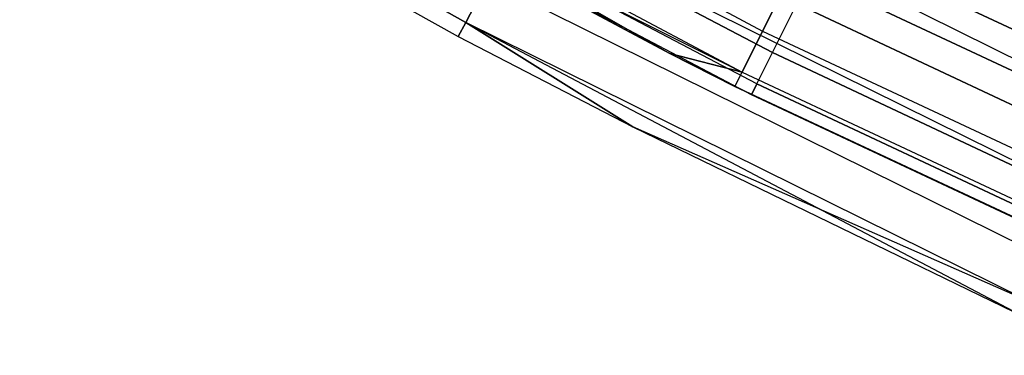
# Model space of a CAD drawing. Extents: x -135 to 135, y -135 to 135.
# Tile 75 of 207: x -37.89 to -31.89, y -68.72 to -66.68. Entities that reach past the tile are written whole.
import ezdxf

# ---------------------------------------------------------------- set-up
doc = ezdxf.new("R2010")
doc.units = 0
doc.header["$LTSCALE"] = 25.4
doc.layers.get('0').update_dxf_attribs({"linetype": 'CONTINUOUS'})

# ---------------------------------------------------------------- blocks, each defined once
blk = doc.blocks.new('SANTANA_BIURKO_A_PM_STL')
at = {"color": 0}
for p, q in [((-38.5319, -64.8134, 149.618), (-35.1722, -66.6963, 149.618)), ((-38.5319, -64.8134, 149.618), (-35.1722, -66.6963, 149.618)), ((-35.1722, -66.6963, 1.382), (-38.5319, -64.8134, 1.382)), ((-35.1722, -66.6963, 1.382), (-38.5319, -64.8134, 1.382)), ((-38.5819, -64.8975, 149), (-35.2179, -66.7829, 149)), ((-38.5819, -64.8975, 149), (-35.2179, -66.7829, 149)), ((-38.5819, -64.8975, 2), (-35.2179, -66.7829, 2)), ((-38.5819, -64.8975, 2), (-35.2179, -66.7829, 2)), ((-36.7553, -64.9431, 149.9947), (-33.3634, -66.7491, 149.9947)), ((-36.7553, -64.9431, 149.9947), (-33.3634, -66.7491, 149.9947)), ((-36.7553, -64.9431, 1.0053), (-33.3634, -66.7491, 1.0053)), ((-36.7553, -64.9431, 1.0053), (-33.3634, -66.7491, 1.0053)), ((-36.8931, -65.1866, 149.5319), (-33.9286, -66.8869, 149)), ((-36.8931, -65.1866, 149.5319), (-33.9286, -66.8869, 149)), ((-36.8931, -65.1866, 149.5319), (-33.4885, -66.9993, 149.5319)), ((-36.8931, -65.1866, 149.5319), (-33.4885, -66.9993, 149.5319)), ((-36.8931, -65.1866, 1.4681), (-33.4885, -66.9993, 1.4681)), ((-36.8931, -65.1866, 1.4681), (-33.4885, -66.9993, 1.4681)), ((-33.9286, -66.8869, 149), (-36.9411, -65.2714, 149)), ((-36.9411, -65.2714, 2), (-33.4885, -66.9993, 1.4681)), ((-36.9411, -65.2714, 2), (-33.4885, -66.9993, 1.4681)), ((-36.9411, -65.2714, 2), (-33.9286, -66.8869, 2)), ((-33.9286, -66.8869, 149), (-36.9411, -65.2714, 149)), ((-36.9411, -65.2714, 2), (-33.9286, -66.8869, 2)), ((-36.3559, -65.2714, 149.8817), (-33.3027, -66.8808, 149.8817)), ((-36.3559, -65.2714, 149.8817), (-33.3027, -66.8808, 149.8817)), ((-33.3027, -66.8808, 148.1183), (-36.3559, -65.2714, 148.1183)), ((-33.3027, -66.8808, 148.1183), (-36.3559, -65.2714, 148.1183)), ((-36.3559, -65.2714, 2.8817), (-33.3027, -66.8808, 2.8817)), ((-36.3559, -65.2714, 2.8817), (-33.3027, -66.8808, 2.8817)), ((-33.3027, -66.8808, 1.1183), (-36.3559, -65.2714, 1.1183)), ((-33.3027, -66.8808, 1.1183), (-36.3559, -65.2714, 1.1183)), ((-33.3977, -67.0715, 149.4635), (-36.4596, -65.4575, 149.4635)), ((-33.3977, -67.0715, 148.5365), (-36.4596, -65.4575, 148.5365)), ((-33.3977, -67.0715, 149.4635), (-36.4596, -65.4575, 149.4635)), ((-33.3977, -67.0715, 148.5365), (-36.4596, -65.4575, 148.5365)), ((-33.3977, -67.0715, 2.4635), (-36.4596, -65.4575, 2.4635)), ((-33.3977, -67.0715, 1.5365), (-36.4596, -65.4575, 1.5365)), ((-33.3977, -67.0715, 2.4635), (-36.4596, -65.4575, 2.4635)), ((-33.3977, -67.0715, 1.5365), (-36.4596, -65.4575, 1.5365)), ((-33.4304, -67.1372, 149), (-36.4953, -65.5217, 149)), ((-33.4304, -67.1372, 149), (-36.4953, -65.5217, 149)), ((-33.4304, -67.1372, 2), (-36.4953, -65.5217, 2)), ((-33.4304, -67.1372, 2), (-36.4953, -65.5217, 2)), ((-31.1806, -67.2403, 150.9021), (-34.5732, -65.5605, 150.9021)), ((-31.1806, -67.2403, 150.9021), (-34.5732, -65.5605, 150.9021)), ((-31.1806, -67.2403, 0.0979), (-34.5732, -65.5605, 0.0979)), ((-31.1806, -67.2403, 0.0979), (-34.5732, -65.5605, 0.0979)), ((-31.4151, -67.7461, 150.618), (-34.8333, -66.0536, 150.618)), ((-31.4151, -67.7461, 150.618), (-34.8333, -66.0536, 150.618)), ((-31.4151, -67.7461, 0.382), (-34.8333, -66.0536, 0.382)), ((-31.4151, -67.7461, 0.382), (-34.8333, -66.0536, 0.382)), ((-32.9684, -66.2094, 150.4266), (-29.8754, -67.6614, 150.4266)), ((-32.9684, -66.2094, 150.4266), (-29.8754, -67.6614, 150.4266)), ((-29.8754, -67.6614, 147.5734), (-32.9684, -66.2094, 147.5734)), ((-29.8754, -67.6614, 147.5734), (-32.9684, -66.2094, 147.5734)), ((-32.9684, -66.2094, 3.4266), (-29.8754, -67.6614, 3.4266)), ((-32.9684, -66.2094, 3.4266), (-29.8754, -67.6614, 3.4266)), ((-29.8754, -67.6614, 0.5734), (-32.9684, -66.2094, 0.5734)), ((-29.8754, -67.6614, 0.5734), (-32.9684, -66.2094, 0.5734)), ((-33.3634, -66.7491, 149.9947), (-33.1731, -66.3683, 150.3282)), ((-33.3634, -66.7491, 149.9947), (-33.1731, -66.3683, 150.3282)), ((-33.1731, -66.3683, 0.6718), (-33.3634, -66.7491, 1.0053)), ((-33.1731, -66.3683, 0.6718), (-33.3634, -66.7491, 1.0053)), ((-29.7125, -67.988, 150.3282), (-33.1731, -66.3683, 150.3282)), ((-29.7125, -67.988, 150.3282), (-33.1731, -66.3683, 150.3282)), ((-33.1731, -66.3683, 0.6718), (-29.7125, -67.988, 0.6718)), ((-33.1731, -66.3683, 0.6718), (-29.7125, -67.988, 0.6718)), ((-35.0397, -66.445, 150.1756), (-35.1722, -66.6963, 149.618)), ((-35.0397, -66.445, 150.1756), (-35.1722, -66.6963, 149.618)), ((-35.1722, -66.6963, 1.382), (-35.0397, -66.445, 0.8244)), ((-35.1722, -66.6963, 1.382), (-35.0397, -66.445, 0.8244)), ((-31.6013, -68.1475, 150.1756), (-35.0397, -66.445, 150.1756)), ((-31.6013, -68.1475, 150.1756), (-35.0397, -66.445, 150.1756)), ((-31.6013, -68.1475, 0.8244), (-35.0397, -66.445, 0.8244)), ((-31.6013, -68.1475, 0.8244), (-35.0397, -66.445, 0.8244)), ((-33.3027, -66.8808, 149.8817), (-33.1548, -66.5837, 150.2135)), ((-33.3027, -66.8808, 149.8817), (-33.1548, -66.5837, 150.2135)), ((-33.3027, -66.8808, 148.1183), (-33.1548, -66.5837, 147.7865)), ((-33.3027, -66.8808, 148.1183), (-33.1548, -66.5837, 147.7865)), ((-33.3027, -66.8808, 2.8817), (-33.1548, -66.5837, 3.2135)), ((-33.3027, -66.8808, 2.8817), (-33.1548, -66.5837, 3.2135)), ((-33.3027, -66.8808, 1.1183), (-33.1548, -66.5837, 0.7865)), ((-33.3027, -66.8808, 1.1183), (-33.1548, -66.5837, 0.7865)), ((-33.1548, -66.5837, 150.2135), (-30.0443, -68.0439, 150.2135)), ((-33.1548, -66.5837, 150.2135), (-30.0443, -68.0439, 150.2135)), ((-30.0443, -68.0439, 147.7865), (-33.1548, -66.5837, 147.7865)), ((-30.0443, -68.0439, 147.7865), (-33.1548, -66.5837, 147.7865)), ((-33.1548, -66.5837, 3.2135), (-30.0443, -68.0439, 3.2135)), ((-33.1548, -66.5837, 3.2135), (-30.0443, -68.0439, 3.2135)), ((-30.0443, -68.0439, 0.7865), (-33.1548, -66.5837, 0.7865)), ((-30.0443, -68.0439, 0.7865), (-33.1548, -66.5837, 0.7865)), ((-35.1722, -66.6963, 149.618), (-35.2179, -66.7829, 149)), ((-35.1722, -66.6963, 149.618), (-35.2179, -66.7829, 149)), ((-35.2179, -66.7829, 2), (-35.1722, -66.6963, 1.382)), ((-35.2179, -66.7829, 2), (-35.1722, -66.6963, 1.382)), ((-34.1548, -67.3328, 149), (-35.1722, -66.6963, 149.618)), ((-34.1548, -67.3328, 149), (-35.1722, -66.6963, 149.618)), ((-31.7208, -68.4052, 149.618), (-35.1722, -66.6963, 149.618)), ((-31.7208, -68.4052, 149.618), (-35.1722, -66.6963, 149.618)), ((-35.1722, -66.6963, 1.382), (-34.1548, -67.3328, 2)), ((-35.1722, -66.6963, 1.382), (-34.1548, -67.3328, 2)), ((-35.1722, -66.6963, 1.382), (-31.762, -68.494, 2)), ((-31.7208, -68.4052, 1.382), (-35.1722, -66.6963, 1.382)), ((-31.7208, -68.4052, 1.382), (-35.1722, -66.6963, 1.382)), ((-35.1722, -66.6963, 1.382), (-31.762, -68.494, 2)), ((-33.4885, -66.9993, 149.5319), (-33.3634, -66.7491, 149.9947)), ((-33.4885, -66.9993, 149.5319), (-33.3634, -66.7491, 149.9947)), ((-33.3634, -66.7491, 1.0053), (-33.4885, -66.9993, 1.4681)), ((-33.3634, -66.7491, 1.0053), (-33.4885, -66.9993, 1.4681)), ((-33.3634, -66.7491, 149.9947), (-29.883, -68.3781, 149.9947)), ((-33.3634, -66.7491, 149.9947), (-29.883, -68.3781, 149.9947)), ((-33.3634, -66.7491, 1.0053), (-29.883, -68.3781, 1.0053)), ((-33.3634, -66.7491, 1.0053), (-29.883, -68.3781, 1.0053)), ((-35.2179, -66.7829, 149), (-34.1548, -67.3328, 149)), ((-35.2179, -66.7829, 149), (-34.1548, -67.3328, 149)), ((-35.2179, -66.7829, 149), (-35.2179, -66.7829, 2)), ((-35.2179, -66.7829, 2), (-34.1548, -67.3328, 2)), ((-35.2179, -66.7829, 149), (-35.2179, -66.7829, 2)), ((-35.2179, -66.7829, 2), (-34.1548, -67.3328, 2)), ((-33.3977, -67.0715, 149.4635), (-33.3027, -66.8808, 149.8817)), ((-33.3977, -67.0715, 149.4635), (-33.3027, -66.8808, 149.8817)), ((-33.3977, -67.0715, 148.5365), (-33.3027, -66.8808, 148.1183)), ((-33.3977, -67.0715, 148.5365), (-33.3027, -66.8808, 148.1183)), ((-33.3977, -67.0715, 2.4635), (-33.3027, -66.8808, 2.8817)), ((-33.3977, -67.0715, 2.4635), (-33.3027, -66.8808, 2.8817)), ((-33.3977, -67.0715, 1.5365), (-33.3027, -66.8808, 1.1183)), ((-33.3977, -67.0715, 1.5365), (-33.3027, -66.8808, 1.1183)), ((-33.3027, -66.8808, 149.8817), (-30.1784, -68.3475, 149.8817)), ((-33.3027, -66.8808, 149.8817), (-30.1784, -68.3475, 149.8817)), ((-30.1784, -68.3475, 148.1183), (-33.3027, -66.8808, 148.1183)), ((-30.1784, -68.3475, 148.1183), (-33.3027, -66.8808, 148.1183)), ((-33.3027, -66.8808, 2.8817), (-30.1784, -68.3475, 2.8817)), ((-33.3027, -66.8808, 2.8817), (-30.1784, -68.3475, 2.8817)), ((-30.1784, -68.3475, 1.1183), (-33.3027, -66.8808, 1.1183)), ((-30.1784, -68.3475, 1.1183), (-33.3027, -66.8808, 1.1183)), ((-33.532, -67.0865, 149), (-33.9286, -66.8869, 149)), ((-33.9286, -66.8869, 149), (-33.4885, -66.9993, 149.5319)), ((-33.9286, -66.8869, 149), (-33.4885, -66.9993, 149.5319)), ((-33.9286, -66.8869, 2), (-33.532, -67.0865, 2)), ((-33.4885, -66.9993, 1.4681), (-33.9286, -66.8869, 2)), ((-33.4885, -66.9993, 1.4681), (-33.9286, -66.8869, 2)), ((-33.9286, -66.8869, 149), (-33.9286, -66.8869, 2)), ((-33.9286, -66.8869, 149), (-33.9286, -66.8869, 2)), ((-33.532, -67.0865, 149), (-33.9286, -66.8869, 149)), ((-33.9286, -66.8869, 2), (-33.532, -67.0865, 2)), ((-33.532, -67.0865, 149), (-33.4885, -66.9993, 149.5319)), ((-33.532, -67.0865, 149), (-33.4885, -66.9993, 149.5319)), ((-33.532, -67.0865, 2), (-33.4885, -66.9993, 1.4681)), ((-33.532, -67.0865, 2), (-33.4885, -66.9993, 1.4681)), ((-33.4885, -66.9993, 149.5319), (-29.995, -68.6345, 149.5319)), ((-33.4885, -66.9993, 149.5319), (-29.995, -68.6345, 149.5319)), ((-33.4885, -66.9993, 1.4681), (-29.995, -68.6345, 1.4681)), ((-33.4885, -66.9993, 1.4681), (-29.995, -68.6345, 1.4681)), ((-30.034, -68.7238, 149), (-33.532, -67.0865, 149)), ((-33.532, -67.0865, 2), (-30.034, -68.7238, 2)), ((-33.532, -67.0865, 149), (-33.532, -67.0865, 2)), ((-33.532, -67.0865, 149), (-33.532, -67.0865, 2)), ((-30.034, -68.7238, 149), (-33.532, -67.0865, 149)), ((-33.532, -67.0865, 2), (-30.034, -68.7238, 2)), ((-33.3977, -67.0715, 149.4635), (-33.4304, -67.1372, 149)), ((-33.4304, -67.1372, 149), (-33.3977, -67.0715, 148.5365)), ((-33.4304, -67.1372, 149), (-33.3977, -67.0715, 148.5365)), ((-33.3977, -67.0715, 149.4635), (-33.4304, -67.1372, 149)), ((-33.3977, -67.0715, 2.4635), (-33.4304, -67.1372, 2)), ((-33.4304, -67.1372, 2), (-33.3977, -67.0715, 1.5365)), ((-33.4304, -67.1372, 2), (-33.3977, -67.0715, 1.5365)), ((-33.3977, -67.0715, 2.4635), (-33.4304, -67.1372, 2)), ((-33.3977, -67.0715, 149.4635), (-30.2644, -68.5424, 149.4635)), ((-33.3977, -67.0715, 149.4635), (-30.2644, -68.5424, 149.4635)), ((-30.2644, -68.5424, 148.5365), (-33.3977, -67.0715, 148.5365)), ((-30.2644, -68.5424, 148.5365), (-33.3977, -67.0715, 148.5365)), ((-33.3977, -67.0715, 2.4635), (-30.2644, -68.5424, 2.4635)), ((-33.3977, -67.0715, 2.4635), (-30.2644, -68.5424, 2.4635)), ((-30.2644, -68.5424, 1.5365), (-33.3977, -67.0715, 1.5365)), ((-30.2644, -68.5424, 1.5365), (-33.3977, -67.0715, 1.5365)), ((-30.2941, -68.6095, 149), (-33.4304, -67.1372, 149)), ((-30.2941, -68.6095, 149), (-33.4304, -67.1372, 149)), ((-30.2941, -68.6095, 2), (-33.4304, -67.1372, 2)), ((-30.2941, -68.6095, 2), (-33.4304, -67.1372, 2)), ((-34.1548, -67.3328, 149), (-31.762, -68.494, 149)), ((-31.7208, -68.4052, 149.618), (-34.1548, -67.3328, 149)), ((-31.7208, -68.4052, 149.618), (-34.1548, -67.3328, 149)), ((-34.1548, -67.3328, 149), (-31.762, -68.494, 149)), ((-34.1548, -67.3328, 149), (-34.1548, -67.3328, 2)), ((-34.1548, -67.3328, 2), (-31.762, -68.494, 2)), ((-34.1548, -67.3328, 149), (-34.1548, -67.3328, 2)), ((-34.1548, -67.3328, 2), (-31.762, -68.494, 2))]:
    blk.add_line(p, q, dxfattribs=at)

msp = doc.modelspace()

# ---------------------------------------------------------------- block references
at = {"color": 253}
msp.add_blockref('SANTANA_BIURKO_A_PM_STL', (0, 0), dxfattribs=at)

doc.saveas('drawing.dxf')
